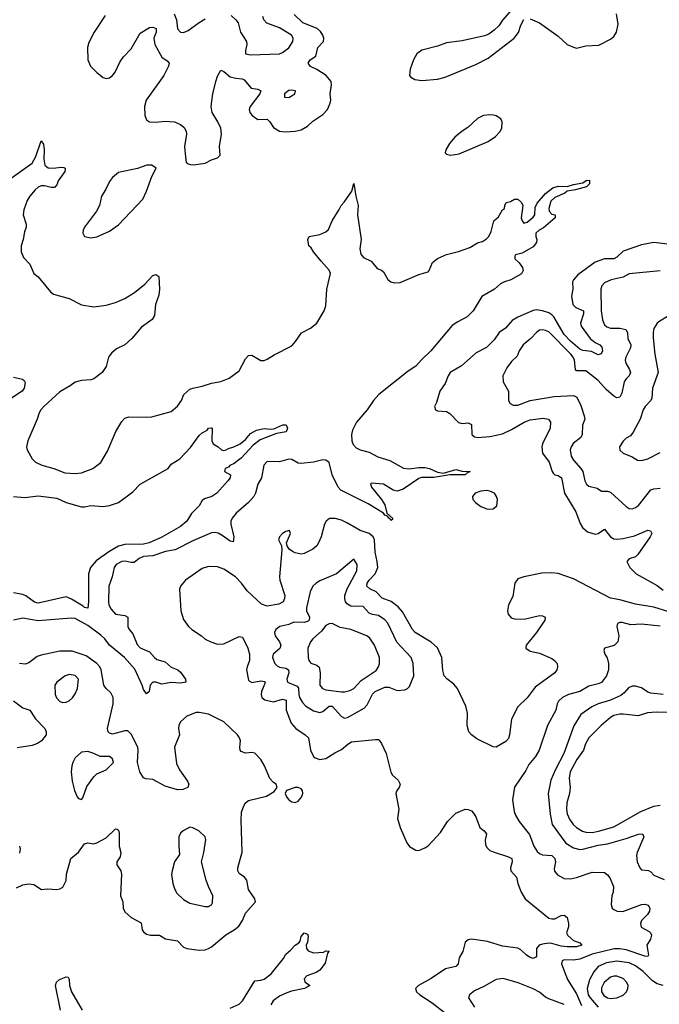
# Model space of a CAD drawing. Header units: inches. Extents: x 1603819 to 1745079, y 385938 to 533966.
# Tile 55 of 256: x 1642850 to 1646985, y 412649 to 419010. Entities that reach past the tile are written whole.
import ezdxf

# ---------------------------------------------------------------- set-up
doc = ezdxf.new("R2010")
doc.units = ezdxf.units.IN
doc.header["$MEASUREMENT"] = 0
doc.layers.add('B6441', color=7, linetype='Continuous')

msp = doc.modelspace()

# ---------------------------------------------------------------- linework, layer by layer
at = {"layer": 'B6441', "color": 5}
for points, elevation in [([(1643402.9, 419037.1), (1643331.8, 418930), (1643297.7, 418862.2), (1643288.7, 418830), (1643291.5, 418751.6), (1643308.4, 418710), (1643350, 418668.4), (1643390, 418637.1), (1643410, 418630.4), (1643430, 418635.3), (1643450, 418649), (1643466.6, 418670), (1643499.8, 418740.2), (1643520.5, 418770), (1643570, 418822.3), (1643630, 418922.3), (1643690, 418958.7), (1643710, 418962), (1643732.9, 418952.9), (1643732, 418930), (1643718.5, 418890), (1643724.6, 418850), (1643769, 418769), (1643804.4, 418744.5), (1643815.9, 418730), (1643811.5, 418710), (1643782.2, 418650), (1643667.6, 418490), (1643656.6, 418450), (1643659.3, 418390), (1643670, 418363.7), (1643690, 418349.2), (1643730, 418348.3), (1643790, 418354.7), (1643850, 418350.3), (1643890, 418333.7), (1643913.2, 418313.2), (1643926, 418290), (1643929, 418270), (1643916.5, 418190), (1643922.8, 418122.8), (1643927.3, 418090), (1643939.8, 418079.8), (1643954, 418074), (1643973.4, 418073.4), (1644050, 418083.6), (1644090, 418104.6), (1644130, 418117), (1644145.7, 418134.3), (1644142.5, 418190), (1644153.9, 418270), (1644150, 418309.3), (1644130.9, 418350.9), (1644095.1, 418410), (1644087.3, 418450), (1644098.4, 418530), (1644118.3, 418610), (1644130, 418645.3), (1644150, 418684.4), (1644170, 418674.9), (1644210, 418641.8), (1644247.8, 418632.2), (1644288.8, 418628.8), (1644302.3, 418622.3), (1644347.5, 418567.5), (1644390, 418560.7), (1644410.1, 418550.1), (1644401.7, 418530), (1644339.6, 418450), (1644334.6, 418430), (1644338.7, 418410), (1644353.2, 418390), (1644390, 418365.7), (1644450, 418367.3), (1644468.2, 418350), (1644490, 418312.9), (1644529.5, 418289.5), (1644566.1, 418286.1), (1644630, 418290.1), (1644670, 418297.7), (1644710, 418322.3), (1644744.7, 418355.3), (1644810, 418397.4), (1644839.1, 418430), (1644857.7, 418470), (1644860.6, 418490), (1644856.8, 418530), (1644865.3, 418590), (1644863.8, 418610), (1644832, 418650), (1644770, 418689), (1644730, 418707.4), (1644714.5, 418730), (1644728.3, 418750), (1644764.6, 418775.4), (1644777, 418830), (1644814.4, 418870), (1644817, 418890), (1644810, 418909.6), (1644793.8, 418933.8), (1644773.5, 418953.5), (1644680.3, 418990), (1644624.4, 419044.4)], 420), ([(1643848.5, 419048.5), (1643864.7, 419010), (1643871.3, 418951.3), (1643890, 418930.3), (1643910, 418927.8), (1643939.6, 418940.4), (1644010, 418992.9), (1644050, 419015.3)], 440), ([(1644216.3, 419036.3), (1644247.7, 419010), (1644262, 418990), (1644278.4, 418930), (1644316.4, 418870), (1644317.6, 418850), (1644308.9, 418810), (1644310.6, 418790), (1644342.9, 418782.9), (1644530, 418789.2), (1644550, 418797.2), (1644590, 418829.2), (1644615.3, 418870), (1644618.2, 418890), (1644607.1, 418910), (1644530, 418957.3), (1644447.8, 418987.8), (1644427.7, 419010), (1644422, 419030)], 440), ([(1646018.5, 419061.5), (1645970, 419006.3), (1645946.7, 418970), (1645917.1, 418942.9), (1645882.6, 418917.5), (1645854.4, 418905.6), (1645710, 418874.2), (1645610, 418861.2), (1645550, 418838.5), (1645450, 418812.5), (1645418, 418790), (1645396.8, 418750), (1645373.8, 418690), (1645370.3, 418650.3), (1645378.7, 418638.7), (1645404.1, 418624.1), (1645450, 418618), (1645550, 418626.4), (1645600.8, 418639.2), (1645798.5, 418721.5), (1645878.9, 418761.1), (1646046.6, 418890), (1646073.6, 418926.4), (1646090, 418974), (1646109.7, 419010.3)], 420), ([(1646150, 419014.9), (1646210, 418988.9), (1646330, 418902.6), (1646390, 418850.4), (1646430, 418832.2), (1646450, 418827), (1646510, 418840.2), (1646594.3, 418845.7), (1646670, 418884.2), (1646690, 418902), (1646707.6, 418930), (1646719.3, 418980.7), (1646708.7, 419048.7)], 420), ([(1642750, 417953.1), (1642930, 418083.1), (1642954.7, 418125.3), (1642990, 418226.8), (1643005.2, 418205.2), (1643008.8, 418170), (1643006.3, 418110), (1643013, 418070), (1643033.5, 418053.5), (1643070, 418050.3), (1643117.4, 418057.4), (1643134.8, 418054.8), (1643144, 418050), (1643144.5, 418044.5), (1643142.6, 418030), (1643099.5, 417970), (1643090, 417943.7), (1643074.8, 417925.2), (1643054.9, 417925.1), (1643010, 417936.5), (1642990, 417935.8), (1642970, 417928.2), (1642950, 417911.3), (1642915.6, 417870), (1642898.7, 417841.3), (1642877.6, 417782.4), (1642872.6, 417750), (1642892.5, 417690), (1642893.1, 417670), (1642881, 417639), (1642872.5, 417590), (1642859.1, 417550), (1642858.9, 417510), (1642874.3, 417474.3), (1642916.8, 417430), (1642941.7, 417370), (1642970, 417349.1), (1643050, 417251.4), (1643070, 417236), (1643170, 417208.5), (1643248.9, 417168.9), (1643330, 417155.5), (1643410, 417165.7), (1643470, 417182), (1643530, 417208.7), (1643591.8, 417248.2), (1643658.2, 417301.8), (1643710, 417356.4), (1643730, 417364), (1643750.4, 417350), (1643753.4, 417270), (1643750.3, 417230), (1643728.9, 417170), (1643721.7, 417098.3), (1643707.5, 417072.5), (1643637.2, 417022.8), (1643574.9, 416950), (1643530.3, 416910), (1643475.9, 416884.1), (1643444, 416856), (1643423.6, 416830), (1643408.5, 416770), (1643383.8, 416730), (1643330, 416689.8), (1643310, 416684.2), (1643250, 416679.8), (1643210, 416668.8), (1643176.1, 416643.9), (1643110, 416606.2), (1643006, 416510), (1642986.5, 416490), (1642976.1, 416470), (1642963.9, 416430), (1642902.2, 416290), (1642894.9, 416250), (1642899, 416230), (1642930, 416172.7), (1642952, 416152.1), (1642992.6, 416132.6), (1643071.1, 416111.1), (1643143, 416083), (1643210, 416077.8), (1643250, 416083.5), (1643323.6, 416110), (1643374.3, 416150), (1643418.6, 416221.4), (1643472.8, 416350), (1643510, 416414.8), (1643530, 416436.3), (1643556.2, 416443.8), (1643670, 416441.1), (1643704.8, 416444.8), (1643830, 416478), (1643870, 416513.7), (1643896.4, 416550), (1643912.3, 416587.7), (1643950, 416622), (1643970, 416630.4), (1644030, 416641.3), (1644090, 416662.6), (1644150, 416673.1), (1644205.3, 416694.7), (1644270, 416742.4), (1644310, 416819.1), (1644330, 416839.5), (1644350, 416842), (1644410, 416807.8), (1644430, 416808), (1644450, 416815.8), (1644495.4, 416844.6), (1644610, 416903.6), (1644633.7, 416930), (1644672.4, 416987.6), (1644730, 417017.3), (1644770.6, 417049.4), (1644818, 417130), (1644830, 417161), (1644836.5, 417270), (1644858.3, 417370), (1644851.3, 417391.3), (1644798, 417450), (1644749.7, 417510), (1644735.1, 417535.1), (1644719.3, 417550), (1644712.7, 417590), (1644722, 417610), (1644790, 417623.1), (1644830, 417639.3), (1644845.7, 417654.3), (1644870, 417710.8), (1644916.1, 417783.9), (1644927.6, 417810), (1644948.2, 417831.8), (1644997.5, 417902.5), (1645010, 417950.8), (1645023, 417870), (1645038, 417810), (1645033.4, 417750), (1645057.7, 417590), (1645049, 417530), (1645054.4, 417494.4), (1645073.1, 417473.1), (1645122.8, 417450), (1645162, 417402), (1645190, 417391.3), (1645201.4, 417381.4), (1645230, 417331.3), (1645250, 417316), (1645270, 417311), (1645310, 417311.3), (1645430, 417364), (1645490, 417382), (1645498, 417390), (1645518.4, 417441.6), (1645550, 417467.7), (1645610, 417493), (1645687, 417513), (1645760.8, 417539.2), (1645810, 417567.7), (1645842.4, 417577.6), (1645866.7, 417593.3), (1645882, 417610), (1645897.7, 417642.3), (1645916, 417710), (1645944.6, 417735.4), (1645970, 417780.7), (1645984, 417790), (1645985.6, 417810), (1645995.3, 417830), (1646023.7, 417836.3), (1646048, 417850), (1646070, 417851), (1646094, 417830), (1646102, 417810), (1646090.8, 417730), (1646097.3, 417710), (1646110, 417694.8), (1646130, 417702), (1646170, 417734.4), (1646179.8, 417750), (1646183.1, 417796.9), (1646195.4, 417824.6), (1646250, 417887), (1646297.3, 417922.7), (1646330, 417934.9), (1646390, 417932.3), (1646430, 417946), (1646490, 417956.9), (1646511.7, 417971.7), (1646532.4, 417972.4), (1646533.8, 417950), (1646514.4, 417930), (1646442, 417910), (1646390, 417902.9), (1646373.4, 417890), (1646310, 417861.6), (1646283.2, 417836.8), (1646270.3, 417790.3), (1646273, 417773), (1646290, 417753), (1646311.3, 417750), (1646310.8, 417730), (1646235.2, 417664.8), (1646207, 417650), (1646186.4, 417630), (1646186.8, 417610), (1646193.4, 417590), (1646190.5, 417570.5), (1646170, 417541.6), (1646098.8, 417501.2), (1646055.5, 417490), (1646050, 417481.2), (1646050, 417464.4), (1646078.6, 417438.6), (1646099.6, 417410), (1646104, 417390), (1646092.9, 417367.1), (1646024.6, 417330), (1645983.4, 417316.6), (1645957.5, 417302.5), (1645918.3, 417270), (1645838.3, 417221.7), (1645782.5, 417130), (1645743.5, 417090), (1645681.6, 417058.4), (1645645.4, 417034.6), (1645508.3, 416870), (1645446.8, 416813.2), (1645410, 416770.5), (1645361.4, 416738.6), (1645170.8, 416589.2), (1645137.2, 416550), (1645096.3, 416490), (1645027.5, 416410), (1645001.3, 416358.7), (1644994.8, 416330), (1644996.2, 416290), (1645005.6, 416265.6), (1645024.6, 416244.6), (1645050.5, 416230.5), (1645110, 416216.4), (1645166.2, 416186.2), (1645242.5, 416162.5), (1645331.8, 416111.8), (1645367.7, 416107.7), (1645430, 416117.9), (1645470, 416117.6), (1645498.7, 416110), (1645550, 416086.5), (1645590, 416080.3), (1645670, 416104.4), (1645710, 416093.1), (1645761, 416090), (1645739.8, 416080.2), (1645730, 416068.8), (1645630.7, 416069.3), (1645527.1, 416052.9), (1645447.8, 416052.2), (1645430, 416046.8), (1645330, 415977.5), (1645290, 415963.9), (1645264.8, 415970), (1645202, 416010), (1645123.4, 416016.6), (1645117.3, 416010), (1645124, 415990), (1645190, 415910.2), (1645210, 415875.8), (1645222.8, 415822.8), (1645259.1, 415790), (1645259.8, 415780.2), (1645250, 415774), (1645245.4, 415785.4), (1645234, 415790), (1645235.3, 415795.3), (1645230, 415794), (1645225.1, 415805.1), (1645210, 415809.7), (1645201.5, 415821.4), (1645102.5, 415882.5), (1644925.6, 415970), (1644909.9, 415990), (1644871, 416070), (1644851.7, 416150), (1644830, 416165.2), (1644810, 416166.4), (1644750, 416152.1), (1644670, 416143.4), (1644650, 416144), (1644610, 416168), (1644590, 416169.9), (1644530, 416154.5), (1644450, 416156.4), (1644428.8, 416131.2), (1644412.9, 416050), (1644389.2, 416010), (1644374.9, 415950), (1644363.6, 415930), (1644329.2, 415890), (1644250, 415821.3), (1644223, 415790), (1644215.1, 415770), (1644214.5, 415750), (1644234.2, 415670), (1644230, 415637.6), (1644210, 415640.3), (1644158.6, 415678.6), (1644132.4, 415692.4), (1644110, 415697.1), (1644090, 415695.3), (1643970, 415643.1), (1643854.6, 415585.4), (1643793.3, 415573.3), (1643710, 415546.3), (1643650, 415542.2), (1643623.5, 415530), (1643590, 415502.7), (1643570, 415502.4), (1643531.7, 415511.7), (1643511.3, 415510), (1643474.9, 415490), (1643461.6, 415470), (1643447.2, 415410), (1643426, 415350), (1643423.6, 415250), (1643427.3, 415230), (1643442.2, 415202.2), (1643470, 415168.3), (1643530, 415159.8), (1643550.1, 415150.1), (1643548.6, 415088.6), (1643558.5, 415070), (1643582.6, 415042.6), (1643610, 414973.5), (1643630, 414951.4), (1643690, 414926), (1643720.9, 414890), (1643737.6, 414877.5), (1643790, 414861), (1643830, 414826.1), (1643872.9, 414810), (1643890, 414794.9), (1643922.6, 414750), (1643924.9, 414730), (1643890, 414724.1), (1643830, 414728.1), (1643770, 414716.4), (1643730, 414729.8), (1643710, 414729.7), (1643694.4, 414710), (1643686.4, 414670), (1643670, 414655.1), (1643650, 414682.4), (1643642.3, 414710), (1643593.9, 414813.9), (1643528.2, 414890), (1643431.7, 414970), (1643400.7, 415010), (1643374.6, 415034.6), (1643290, 415097), (1643210, 415141.5), (1643184.2, 415144.2), (1642970, 415126.4), (1642870, 415144.5), (1642810, 415129.9)], 380), ([(1647057.7, 417557.7), (1646949.3, 417570.7), (1646870, 417554.4), (1646750, 417513.8), (1646710, 417474.8), (1646690, 417464.2), (1646630, 417464.1), (1646570, 417442.6), (1646459, 417361), (1646430.2, 417330), (1646424.4, 417315.6), (1646425.5, 417270), (1646416, 417224), (1646425.3, 417170), (1646444.5, 417150), (1646493.7, 417130), (1646495.3, 417110), (1646475.5, 417050), (1646479.2, 417030), (1646537.2, 416950), (1646570, 416925.3), (1646600.3, 416910), (1646613.9, 416893.9), (1646616.5, 416870), (1646609, 416851), (1646590, 416844.5), (1646546.7, 416866.7), (1646490, 416872.8), (1646470, 416882.4), (1646410, 416932.8), (1646370, 416976.3), (1646302, 417090), (1646290, 417102.7), (1646270, 417115.3), (1646230, 417128.4), (1646190, 417134.7), (1646170, 417130.4), (1646071.1, 417088.9), (1646032.8, 417067.2), (1645990, 417016.8), (1645950.1, 416989.9), (1645918.1, 416941.9), (1645867.3, 416892.7), (1645801.3, 416858.7), (1645706.1, 416773.9), (1645631.8, 416730), (1645619.2, 416710), (1645599.5, 416660.5), (1645566, 416610), (1645543.9, 416536.1), (1645530.8, 416510), (1645538.8, 416490), (1645550, 416483), (1645610, 416479.1), (1645630, 416464.9), (1645687.5, 416407.5), (1645710, 416402), (1645750, 416405), (1645770, 416395.3), (1645771.8, 416330), (1645790, 416314.3), (1645810, 416310.2), (1645890, 416317.5), (1645970, 416333.8), (1646030, 416362.5), (1646110.9, 416410), (1646150, 416425.6), (1646234.8, 416434.8), (1646268.4, 416428.4), (1646280.7, 416410), (1646279.4, 416370), (1646229.1, 416270), (1646224.7, 416250), (1646229.1, 416210), (1646271.9, 416151.9), (1646291.3, 416091.3), (1646299.5, 416079.5), (1646310, 416070.2), (1646330, 416065.3), (1646352.7, 416050), (1646372.1, 415950), (1646445.3, 415830), (1646474.1, 415754.1), (1646488.9, 415728.9), (1646521.1, 415701.1), (1646570, 415687.2), (1646590, 415690.4), (1646630, 415719.5), (1646669, 415669), (1646690, 415656.1), (1646710, 415653.6), (1646750, 415657.5), (1646823.7, 415676.3), (1646910, 415711.8), (1646928, 415708), (1646936.4, 415690), (1646925.7, 415670), (1646844.7, 415555.3), (1646830, 415539.7), (1646790, 415527), (1646774.9, 415510), (1646794.3, 415470), (1646836, 415430), (1646970, 415353.7), (1647010, 415324.5)], 420), ([(1646990, 417387.1), (1646790, 417368.8), (1646750, 417347.4), (1646673.4, 417330), (1646630.4, 417310), (1646612.9, 417290), (1646606.3, 417270), (1646608.9, 417128.9), (1646618, 417070), (1646630, 417038.4), (1646645.2, 417025.2), (1646670, 417017.3), (1646730, 417018.1), (1646767.4, 417007.4), (1646779.2, 416990), (1646780.1, 416950), (1646801, 416910), (1646799.4, 416890), (1646767.8, 416830), (1646763.8, 416810), (1646767.7, 416790), (1646791.8, 416750), (1646798.2, 416730), (1646790.2, 416710), (1646769.6, 416690.4), (1646756.6, 416670), (1646743.1, 416596.9), (1646730, 416571.3), (1646710, 416566.4), (1646690, 416578.8), (1646640.9, 416620.9), (1646590, 416678.5), (1646510, 416741.4), (1646450, 416741.5), (1646442.8, 416750), (1646436.6, 416810), (1646427.9, 416830), (1646412.2, 416850), (1646270, 416992.4), (1646250, 417002.8), (1646230, 417006.6), (1646210, 417003.1), (1646190.3, 416990), (1646153.4, 416950), (1646103.6, 416910), (1646079.1, 416870), (1646064.8, 416835.2), (1646030, 416801.6), (1645999.1, 416760.9), (1645972.2, 416710), (1645976.4, 416670), (1646010.2, 416610), (1646010.3, 416550), (1646020.4, 416530), (1646039.3, 416519.3), (1646070, 416519.1), (1646150.2, 416550.2), (1646305, 416575), (1646430, 416582.4), (1646452.2, 416572.2), (1646476.8, 416516.8), (1646499.7, 416450), (1646502.4, 416430), (1646489, 416390), (1646486.3, 416330), (1646478, 416310), (1646427.9, 416272.1), (1646414, 416250), (1646409.2, 416230), (1646415.5, 416190), (1646430, 416164.2), (1646478.3, 416110), (1646490.2, 416090.2), (1646504.1, 416030), (1646512.9, 416010), (1646530, 415996.5), (1646582.5, 415982.5), (1646610, 415964.9), (1646650, 415965), (1646670, 415957.5), (1646770, 415864.9), (1646790, 415852), (1646810, 415850.3), (1646830, 415857.4), (1646850, 415871.8), (1646930, 415972), (1646950, 415978.7), (1646990, 415982.6)], 440), ([(1647044, 417096), (1646981.1, 417058.9), (1646970, 417048.7), (1646950, 417015.3), (1646943.8, 416990), (1646944.4, 416955.6), (1646956.5, 416850), (1646977.2, 416730), (1646941.1, 416630), (1646935.6, 416564.4), (1646930.8, 416549.2), (1646892.4, 416510), (1646879.7, 416490), (1646860.2, 416430), (1646815.3, 416344.7), (1646797.6, 416322.4), (1646770, 416305.6), (1646750, 416286.6), (1646728.2, 416250), (1646728.4, 416228.4), (1646750.4, 416210.4), (1646810, 416184.9), (1646844.4, 416164.4), (1646870, 416161.1), (1646910, 416172.8), (1646990, 416214.3)], 460), ([(1642810, 416699.5), (1642868.6, 416688.6), (1642879.5, 416679.5), (1642886, 416666), (1642878.3, 416630), (1642865.7, 416610), (1642784.6, 416555.4)], 360), ([(1642810, 415929), (1642883.4, 415923.4), (1642970, 415934), (1643090, 415919), (1643150, 415890.3), (1643250, 415863), (1643270, 415862), (1643310.4, 415870.4), (1643390, 415864.9), (1643430, 415870.4), (1643490, 415890.7), (1643581.1, 415958.9), (1643629.3, 416010), (1643809.6, 416110.4), (1643830, 416138.8), (1643886.5, 416173.5), (1643953.7, 416246.3), (1644010, 416322.8), (1644030, 416341), (1644062, 416358), (1644070, 416371), (1644090, 416374), (1644094, 416370), (1644092, 416290), (1644102, 416270), (1644134, 416250), (1644154, 416230), (1644166.8, 416226.8), (1644186, 416230), (1644200.2, 416239.8), (1644234, 416250), (1644274.5, 416270), (1644310, 416297.1), (1644343.1, 416336.9), (1644381.2, 416358.8), (1644430, 416369.1), (1644470, 416363.6), (1644493.1, 416366.9), (1644552.2, 416392.2), (1644572.8, 416392.8), (1644582, 416370), (1644571.7, 416348.3), (1644510, 416336.9), (1644404, 416296), (1644359.1, 416260.9), (1644282.5, 416177.5), (1644237.3, 416142.7), (1644207.7, 416130), (1644200.7, 416119.3), (1644178, 416110), (1644174, 416090), (1644214, 416070), (1644211.3, 416050), (1644196, 416030), (1644124.7, 415950), (1644092, 415930), (1644045.8, 415914.2), (1644030, 415904), (1644010.5, 415870), (1643960.2, 415819.8), (1643930.2, 415770), (1643890, 415734.7), (1643770, 415665.8), (1643688.2, 415630), (1643650, 415622.6), (1643530, 415620.2), (1643490, 415608.9), (1643427, 415573), (1643345.4, 415514.6), (1643308.5, 415470), (1643294.4, 415430), (1643295.8, 415250), (1643290, 415209), (1643270, 415212.3), (1643261.7, 415221.7), (1643186.2, 415266.2), (1643150, 415280.8), (1642970, 415240.4), (1642946.6, 415246.6), (1642890, 415287.1), (1642870, 415296.4), (1642810, 415308.2)], 360), ([(1647045.3, 415185.3), (1646950, 415213.7), (1646830, 415233.1), (1646730, 415262.3), (1646670, 415273.3), (1646430, 415398.4), (1646330, 415431.9), (1646290, 415436.2), (1646226.1, 415433.9), (1646108.6, 415411.4), (1646070, 415397.7), (1646050.2, 415369.8), (1646037.3, 415282.7), (1646009.1, 415230), (1646003.5, 415190), (1646007.2, 415170), (1646026.4, 415146.4), (1646057.4, 415137.4), (1646120, 415140), (1646210, 415160.4), (1646230, 415159.1), (1646246, 415150), (1646244.9, 415130), (1646190.2, 415049.8), (1646124, 414970), (1646121, 414950), (1646150.5, 414930.5), (1646210, 414916.4), (1646290, 414882), (1646308, 414870), (1646324.4, 414850), (1646326.4, 414830), (1646321.3, 414810), (1646308.4, 414790), (1646182.9, 414697.1), (1646130, 414629.7), (1646070.3, 414570), (1646030.2, 414490), (1646017, 414390), (1646010, 414366), (1645992.7, 414347.3), (1645930, 414309.7), (1645910, 414312.6), (1645804.7, 414364.7), (1645769.8, 414389.8), (1645754.3, 414410), (1645743.1, 414450), (1645745.8, 414530), (1645734.9, 414574.9), (1645679.8, 414690), (1645657.4, 414717.5), (1645611.6, 414751.7), (1645594.8, 414770), (1645586, 414806), (1645579.2, 414890), (1645550, 414950.8), (1645510, 414987.5), (1645406.8, 415050), (1645389.9, 415069.9), (1645324.8, 415184.8), (1645296.3, 415216.3), (1645250.8, 415250.8), (1645193.1, 415273.2), (1645153.5, 415313.5), (1645113.2, 415333.2), (1645093.1, 415350), (1645095.4, 415370), (1645108.4, 415390), (1645148.6, 415430), (1645164.3, 415470), (1645161.9, 415510), (1645147.5, 415570), (1645144.4, 415650), (1645134.4, 415670), (1645110, 415690.4), (1645050, 415710.5), (1644970, 415758.2), (1644930, 415776.1), (1644890, 415788.1), (1644853.4, 415786.6), (1644830.4, 415770), (1644819.6, 415750), (1644799.5, 415670), (1644782.6, 415630), (1644770, 415611.8), (1644744.9, 415590), (1644690, 415560.7), (1644670, 415557.6), (1644630, 415566), (1644613.9, 415573.9), (1644592.3, 415590), (1644579.3, 415610), (1644576, 415630), (1644601.6, 415690), (1644594, 415710), (1644570, 415704.2), (1644550, 415690.9), (1644528.9, 415670), (1644523.7, 415650), (1644542, 415610), (1644545.3, 415585.3), (1644529.4, 415410), (1644531.8, 415390), (1644563.2, 415290), (1644561.8, 415270), (1644552.9, 415250), (1644525.6, 415234.4), (1644450, 415221.6), (1644412.9, 415232.9), (1644320.2, 415320.3), (1644283.6, 415370), (1644246.1, 415410), (1644170, 415460.8), (1644130, 415475.2), (1644070, 415477.6), (1644030, 415465.4), (1643921.1, 415390), (1643888.8, 415350), (1643884, 415330), (1643892.2, 415190), (1643910, 415135.5), (1643941.7, 415090), (1643962, 415070), (1644026.4, 415030), (1644050, 415007.6), (1644085.5, 414990), (1644130, 414975.4), (1644170, 414978.5), (1644270, 415026), (1644290, 415021.3), (1644324.7, 414950), (1644336.8, 414910), (1644335, 414870), (1644319.8, 414830), (1644317.3, 414810), (1644330, 414743.8), (1644335.4, 414735.4), (1644350, 414727.2), (1644410, 414738.8), (1644434, 414734), (1644436.5, 414730), (1644430.2, 414710.2), (1644412.9, 414670), (1644411, 414650), (1644416.5, 414630), (1644435.6, 414615.6), (1644490, 414602), (1644550, 414619.9), (1644573.1, 414613.1), (1644573.8, 414550), (1644605, 414465), (1644634.6, 414430), (1644695.8, 414390), (1644717.7, 414370), (1644729, 414290), (1644750, 414250.6), (1644761.2, 414241.2), (1644790, 414230.4), (1644830, 414235.8), (1644886.6, 414273.4), (1644930, 414294.7), (1644971.1, 414330), (1644995.9, 414344.1), (1645150, 414360.5), (1645170, 414358.8), (1645174.4, 414354.4), (1645190, 414334.8), (1645219.6, 414270), (1645248.4, 414148.4), (1645259.5, 414130), (1645297.4, 414097.4), (1645309.3, 414070), (1645303.6, 414050), (1645288.5, 414030), (1645281.7, 414010), (1645300.2, 413910), (1645293.4, 413850), (1645310, 413790.8), (1645351.8, 413691.8), (1645369, 413669), (1645410, 413643.7), (1645430, 413642), (1645470, 413659.5), (1645490, 413672.7), (1645570, 413758.3), (1645616.1, 413830), (1645670, 413883.2), (1645730, 413908.9), (1645750, 413907.4), (1645770, 413898), (1645784.3, 413884.3), (1645799.3, 413859.3), (1645825.2, 413790), (1645853, 413770), (1645868.5, 413750), (1645859, 413710), (1645861.1, 413681.1), (1645870, 413661.6), (1645890, 413642.6), (1645910, 413632.9), (1646010, 413601.2), (1646030.3, 413590), (1646032.6, 413570), (1646023.6, 413530), (1646025.8, 413510), (1646061.7, 413470), (1646070.2, 413430), (1646092.7, 413372.7), (1646117.7, 413330), (1646270, 413205.5), (1646290, 413200.2), (1646310, 413202), (1646350, 413223.1), (1646370, 413223.7), (1646390, 413210.4), (1646397.8, 413170), (1646396.8, 413150), (1646385.4, 413110), (1646392.4, 413092.4), (1646430, 413060.2), (1646470, 413045.5), (1646483.8, 413030), (1646450, 413019.3), (1646390, 413020.6), (1646350, 413024.3), (1646290, 413042.4), (1646270, 413044.1), (1646230, 413037.3), (1646207.2, 413030), (1646190.2, 413010), (1646190, 412959), (1646187.2, 412952.8), (1646170, 412945.4), (1646150, 412950.9), (1646125.8, 412965.8), (1646090, 413000.5), (1646070, 413011.1), (1645970, 413024), (1645874, 413054), (1645771.4, 413068.6), (1645750, 413065.1), (1645730.2, 413049.7), (1645714, 412990), (1645691.7, 412948.3), (1645683.6, 412910), (1645670, 412893.7), (1645602.8, 412877.1), (1645510, 412814.7), (1645428, 412770), (1645408.9, 412750), (1645415.6, 412730), (1645436.1, 412710), (1645517.3, 412657.3), (1645604.6, 412590)], 420), ([(1646990, 415091.7), (1646870, 415105.4), (1646801.4, 415101.4), (1646744.6, 415115.4), (1646730, 415116.3), (1646714.8, 415110), (1646710.4, 415090), (1646723.1, 415030), (1646716.3, 414990), (1646693, 414967), (1646631.3, 414950), (1646626, 414934), (1646633, 414910), (1646646.9, 414886.9), (1646655.2, 414850), (1646655.5, 414810), (1646643.1, 414770), (1646610, 414728.8), (1646590, 414718.9), (1646530, 414703.2), (1646470, 414670.7), (1646397.6, 414650), (1646358.4, 414630), (1646332.8, 414607.2), (1646323.6, 414590), (1646314.8, 414550), (1646262.2, 414450), (1646207.5, 414290), (1646184.7, 414250), (1646142, 414198), (1646121.6, 414158.4), (1646049.2, 414050.8), (1646035.6, 413970), (1646045.8, 413894.2), (1646055.2, 413870), (1646078, 413830), (1646146.1, 413746.1), (1646173.7, 413670), (1646195.6, 413635.6), (1646210, 413622.9), (1646230, 413614), (1646290, 413610.1), (1646310.1, 413590), (1646313.1, 413570), (1646304.3, 413524.3), (1646308.2, 413508.2), (1646325.7, 413485.7), (1646370, 413462), (1646410, 413459.7), (1646450, 413468), (1646550, 413502.8), (1646630, 413500.5), (1646650, 413485.5), (1646665.8, 413465.8), (1646689.1, 413410), (1646685.9, 413374.1), (1646677.3, 413350), (1646673.8, 413293.8), (1646680.5, 413270), (1646690, 413260.5), (1646711.3, 413250), (1646748.2, 413248.2), (1646870, 413292.9), (1646890, 413296.1), (1646913.1, 413290), (1646924.4, 413270), (1646920.8, 413250), (1646909.1, 413230), (1646870.3, 413190), (1646863.2, 413170), (1646867.9, 413147.9), (1646918.5, 413118.5), (1646928.7, 413110), (1646934.8, 413094.8), (1646927.9, 413070), (1646903.2, 413030), (1646914.8, 412965.2), (1646910, 412957.6), (1646890, 412959.9), (1646770, 413000.8), (1646730, 413007.8), (1646692.3, 413007.7), (1646550, 412972.6), (1646470, 412940.3), (1646430, 412934.6), (1646370, 412935.9), (1646357.6, 412930), (1646351.4, 412910), (1646390.1, 412810), (1646450, 412715.4), (1646481.5, 412641.5)], 440), ([(1642830, 413400.7), (1642870, 413420.7), (1642910, 413427.3), (1642942, 413422), (1642990.8, 413390.8), (1643030, 413394.9), (1643090, 413390.3), (1643110, 413394.9), (1643130, 413406), (1643150, 413447.7), (1643153.1, 413490), (1643181.2, 413590), (1643230, 413631.9), (1643270, 413686.2), (1643290, 413690.9), (1643330, 413684.9), (1643348.7, 413691.3), (1643410, 413723.8), (1643470, 413783.1), (1643481.1, 413781.1), (1643490, 413774.8), (1643494.1, 413754.1), (1643493.8, 413670), (1643504.3, 413630), (1643499.1, 413600.9), (1643478.6, 413570), (1643477.7, 413550), (1643503.6, 413510), (1643509.2, 413490), (1643502, 413350), (1643516, 413310), (1643520.2, 413270), (1643530, 413246.7), (1643570, 413210.3), (1643635.1, 413175.1), (1643642.4, 413130), (1643650, 413117.3), (1643670, 413102), (1643694.9, 413094.9), (1643754.6, 413094.6), (1643792.8, 413072.8), (1643870, 413058.4), (1643910, 413018.4), (1643930, 413009), (1644010, 412998.5), (1644050, 413001.5), (1644070, 413009), (1644090, 413020.2), (1644181.9, 413098.1), (1644237.7, 413130), (1644266.2, 413153.8), (1644289.8, 413190), (1644310, 413238), (1644373.6, 413310), (1644369.7, 413330), (1644328.8, 413390), (1644319.3, 413450), (1644304.4, 413470), (1644270, 413492.8), (1644259.3, 413510), (1644260.6, 413530), (1644288.1, 413631.9), (1644281.1, 413838.9), (1644284.7, 413890), (1644299.1, 413930), (1644309.8, 413950.1), (1644330, 413965.5), (1644446, 413994), (1644495.5, 414024.5), (1644515.3, 414050), (1644509, 414070), (1644490, 414082.7), (1644467, 414107), (1644433.3, 414190), (1644408.6, 414230), (1644370, 414270.5), (1644350, 414275.5), (1644310, 414271), (1644282.7, 414282.7), (1644275.7, 414290), (1644272.7, 414310), (1644278.5, 414350), (1644272.1, 414370), (1644258.5, 414390), (1644170, 414472.8), (1644070, 414522.2), (1644010, 414534.8), (1643990, 414533.5), (1643930, 414509.7), (1643890, 414474.7), (1643879.6, 414450), (1643877.7, 414430), (1643882.4, 414390), (1643851.9, 414310), (1643863.8, 414203.8), (1643882.8, 414162.8), (1643934.3, 414090), (1643943.7, 414070), (1643938, 414050), (1643904.2, 414035.8), (1643870, 414033.6), (1643790, 414058.8), (1643710, 414101.7), (1643665.6, 414105.6), (1643650, 414112.9), (1643626.6, 414150), (1643611.8, 414210), (1643616.5, 414290), (1643613.6, 414310), (1643570, 414394.6), (1643550, 414414.5), (1643530, 414416.2), (1643450, 414393.8), (1643430, 414400.2), (1643422.6, 414410), (1643419, 414430), (1643454.5, 414590), (1643454.3, 414630), (1643440.3, 414660.3), (1643408.9, 414688.9), (1643393.7, 414710), (1643376.4, 414810), (1643367.5, 414830), (1643349, 414850), (1643281, 414901), (1643189.9, 414929.9), (1643110, 414929.2), (1642990, 414905.4), (1642963.8, 414896.2), (1642910, 414854.5), (1642886.2, 414846.2), (1642849.9, 414849.9)], 420), ([(1647009.3, 414650.7), (1646930, 414658.2), (1646910, 414666.3), (1646870, 414693.5), (1646830, 414703.8), (1646810, 414703.5), (1646785.9, 414694.1), (1646758.5, 414661.5), (1646735.4, 414644.6), (1646670, 414613.1), (1646590, 414591), (1646548.2, 414570), (1646478.2, 414521.8), (1646432.3, 414447.7), (1646367.5, 414270), (1646313.3, 414166.7), (1646283.9, 414096.1), (1646265.4, 414010), (1646278.1, 413878.1), (1646292.8, 413810), (1646381.3, 413690), (1646430, 413659.3), (1646470, 413649.4), (1646490, 413650.1), (1646590, 413676.8), (1646650, 413686.3), (1646770, 413719.6), (1646849, 413749), (1646876.3, 413750), (1646885.2, 413730), (1646841.4, 413630), (1646838, 413610), (1646841.8, 413570), (1646858, 413530), (1646870, 413517), (1646913.9, 413513.9), (1646930, 413505.3), (1646950, 413483.9), (1647015.8, 413455.8)], 460), ([(1642810.1, 414610.1), (1642870, 414564.2), (1642915.2, 414550), (1642952.4, 414492.5), (1643011.9, 414430), (1643021.6, 414410), (1643021.8, 414390), (1642992.3, 414350), (1642966.4, 414333.6), (1642930, 414319.9), (1642834.6, 414305.4)], 420), ([(1647050, 414533.2), (1646963.4, 414536.7), (1646909, 414531), (1646848.6, 414511.4), (1646750, 414523), (1646730, 414523), (1646690, 414513.7), (1646670, 414502.2), (1646609.6, 414450.4), (1646529.7, 414370.3), (1646508.1, 414331.9), (1646494, 414290), (1646452.3, 414230), (1646408.6, 414150), (1646400.9, 414110), (1646408.8, 414048.8), (1646403.3, 414010), (1646386.2, 413950), (1646384.2, 413910), (1646390, 413878.7), (1646404.8, 413844.8), (1646428.1, 413810), (1646449.4, 413790), (1646487.1, 413767.1), (1646510, 413760.1), (1646550, 413758.9), (1646592.5, 413767.5), (1646690, 413795.2), (1646865.5, 413894.5), (1646950, 413929.4), (1646990, 413936.3)], 480), ([(1642848.8, 413670), (1642854.3, 413650), (1642850, 413626)], 420), ([(1644210, 412623), (1644270, 412650.2), (1644290, 412670.3), (1644370, 412800.7), (1644410, 412804.2), (1644430, 412811.5), (1644474.9, 412845.1), (1644554.8, 412945.2), (1644570, 412971.8), (1644601.6, 412998.4), (1644630, 413031.4), (1644654.2, 413045.8), (1644662.7, 413057.3), (1644670, 413086), (1644690, 413110.5), (1644710, 413102.8), (1644715.3, 413090), (1644711.7, 413050), (1644701.6, 413030), (1644703.8, 413010), (1644715.1, 412995.1), (1644750, 412981.1), (1644813.6, 412986.4), (1644830, 412994.9), (1644850, 412991), (1644840.9, 412979.1), (1644824.5, 412915.5), (1644790.4, 412870), (1644766.5, 412853.5), (1644706.3, 412833.7), (1644690, 412812.7), (1644694, 412794), (1644724.9, 412770), (1644690.7, 412750), (1644606.6, 412733.4), (1644577.4, 412722.6), (1644530, 412701.7), (1644489.4, 412670.6), (1644474, 412646)], 380), ([(1647010, 412769.9), (1646970, 412781), (1646939.8, 412799.8), (1646880.9, 412860.9), (1646830, 412898), (1646790, 412915.7), (1646710, 412928.5), (1646642.8, 412917.2), (1646590, 412892.1), (1646561.3, 412858.7), (1646533.3, 412806.7), (1646518.5, 412750), (1646525.6, 412710), (1646537.8, 412690), (1646589.6, 412630)], 460), ([(1643114, 412610), (1643082.3, 412770), (1643087.4, 412792.6), (1643107.6, 412810), (1643150, 412825.3), (1643164, 412824), (1643170, 412812), (1643173, 412770), (1643185.8, 412730), (1643253.7, 412610)], 380), ([(1646370, 412647.8), (1646270, 412684.7), (1646250, 412694.2), (1646210, 412726.4), (1646170, 412747.9), (1646072.5, 412787.5), (1645976.3, 412816.3), (1645930, 412809.7), (1645850, 412764), (1645790, 412736.3), (1645757.3, 412710), (1645750.6, 412690), (1645789.2, 412629.2)], 440)]:
    msp.add_lwpolyline(points, dxfattribs=dict(at, elevation=elevation))
for points, elevation in [([(1644610, 418555.1), (1644590, 418552.8), (1644562.4, 418530), (1644562.8, 418510), (1644590, 418507.4), (1644629.2, 418530), (1644632.7, 418550)], 440), ([(1645890, 418396.4), (1645847.9, 418392.1), (1645809.2, 418370.8), (1645746.3, 418313.7), (1645710, 418289.7), (1645663.1, 418250), (1645628, 418210), (1645604, 418170), (1645601, 418150), (1645610, 418141), (1645635.5, 418135.5), (1645690, 418144.2), (1645877.4, 418222.6), (1645924.9, 418255.1), (1645954.4, 418285.6), (1645966.9, 418310), (1645969.7, 418350), (1645959.6, 418370), (1645930, 418389.7), (1645913.1, 418393.1)], 420), ([(1643704, 418070), (1643671.3, 418070), (1643610.8, 418049.2), (1643490, 418022.6), (1643450, 417989.7), (1643430, 417964.2), (1643404.7, 417910), (1643379.7, 417870), (1643366.4, 417810), (1643347.2, 417772.8), (1643269.1, 417670), (1643261.1, 417650), (1643258.4, 417630), (1643268.7, 417608.7), (1643310, 417601.5), (1643350, 417608), (1643430, 417643.8), (1643490, 417685), (1643645.7, 417850), (1643670, 417902), (1643703.6, 417996.4), (1643731.5, 418051.5)], 420), ([(1645870, 415968.5), (1645830, 415963.7), (1645794.9, 415950), (1645777.4, 415930), (1645780.3, 415910), (1645797, 415890), (1645830, 415864.7), (1645870, 415850.2), (1645890, 415848.1), (1645910, 415850.3), (1645933.7, 415870), (1645938.4, 415910), (1645932.4, 415930), (1645918.8, 415950), (1645890, 415964.7)], 420), ([(1645010, 415524), (1644898.9, 415430), (1644790, 415383.9), (1644766.7, 415370), (1644746, 415350), (1644727.3, 415312.7), (1644704.6, 415210), (1644704, 415190), (1644722.7, 415150), (1644721.5, 415130), (1644715.6, 415124.4), (1644690, 415115.9), (1644623.3, 415116.7), (1644590, 415103.5), (1644531, 415089), (1644505.2, 415070), (1644496.9, 415050), (1644501.1, 415030), (1644530.5, 414990.5), (1644538.7, 414970), (1644532, 414948), (1644488.1, 414910), (1644485.4, 414890), (1644499.1, 414850), (1644515.3, 414835.3), (1644530, 414827.5), (1644570, 414820.1), (1644587.3, 414810), (1644590.6, 414790), (1644577.3, 414750), (1644582, 414730), (1644644.7, 414704.7), (1644651.7, 414691.7), (1644653.6, 414650), (1644659.2, 414630), (1644677.8, 414597.8), (1644697, 414577), (1644750, 414544.8), (1644790, 414534.3), (1644810, 414541.5), (1644850, 414574.8), (1644870, 414575.6), (1644930, 414508.2), (1644950, 414496.9), (1644970, 414502), (1645078, 414562), (1645095.5, 414584.5), (1645130, 414653.4), (1645148, 414670), (1645210, 414698.5), (1645237.1, 414697.1), (1645290, 414676.5), (1645338.8, 414681.2), (1645357.2, 414690), (1645370, 414702.8), (1645396.9, 414770), (1645393.8, 414850), (1645379.8, 414890), (1645288.5, 414988.5), (1645230, 415111.8), (1645210, 415132.3), (1645170, 415159.9), (1645130, 415167.5), (1645110, 415176.5), (1645070, 415218.3), (1644990, 415221.7), (1644970, 415233.3), (1644957.2, 415250), (1644951.6, 415270), (1644952.9, 415290), (1644966.1, 415333.9), (1645029.8, 415450), (1645030.8, 415490)], 440), ([(1644870, 415108.3), (1644850, 415107.1), (1644830, 415096), (1644800.9, 415059.1), (1644745.2, 415010), (1644729, 414990), (1644713.8, 414950), (1644714.4, 414890), (1644720.2, 414870), (1644732, 414852), (1644770, 414840.6), (1644786.7, 414826.7), (1644792.2, 414790), (1644790, 414711.3), (1644807, 414690), (1644830, 414681.2), (1644930, 414666.8), (1644950, 414668.5), (1644984.6, 414675.4), (1645010, 414688), (1645058.6, 414741.4), (1645154.2, 414805.8), (1645169.8, 414830), (1645176.1, 414850), (1645175.5, 414890), (1645142.9, 414970), (1645114.2, 415014.2), (1645095.1, 415030), (1644990, 415070.8), (1644922.4, 415082.4)], 460), ([(1643170, 414778.7), (1643144.9, 414770), (1643090.4, 414730), (1643078.4, 414710), (1643080.2, 414650), (1643087.9, 414627.9), (1643110, 414605.7), (1643130, 414599.5), (1643150, 414601.1), (1643170, 414610.4), (1643191.8, 414628.2), (1643210, 414655.5), (1643223.9, 414690), (1643230.9, 414750), (1643210, 414772.9)], 440), ([(1643290, 414282.7), (1643250, 414277.2), (1643210, 414241.2), (1643193.4, 414210), (1643188.2, 414190), (1643183.8, 414150), (1643190.6, 414090), (1643204, 414030), (1643221, 413990), (1643230, 413978), (1643250, 413971.3), (1643258, 413982), (1643285.1, 414054.9), (1643330, 414118.8), (1643350, 414137.3), (1643410, 414162.8), (1643456, 414210), (1643450, 414234), (1643430, 414249), (1643370, 414249), (1643330, 414269.3)], 440), ([(1644630, 414049.5), (1644576, 414030), (1644566, 414010), (1644574, 413990), (1644590.7, 413970), (1644610, 413957.1), (1644630, 413952.7), (1644650, 413960.5), (1644672.9, 413987.1), (1644680.9, 414010), (1644679.3, 414030), (1644670, 414041.2), (1644650, 414049.4)], 420), ([(1643950, 413794), (1643906, 413770), (1643890, 413754), (1643879.1, 413730), (1643878.4, 413670), (1643884.1, 413615.9), (1643851.6, 413568.4), (1643835.3, 413510), (1643832.1, 413487.9), (1643839.6, 413430), (1643852.7, 413390), (1643866.3, 413366.3), (1643910, 413325.3), (1643950, 413303.1), (1644050, 413280.5), (1644070, 413280.7), (1644089.5, 413290.5), (1644096.3, 413303.7), (1644098.9, 413350), (1644069.8, 413410), (1644056, 413450), (1644026, 413570), (1644040.9, 413630), (1644053.6, 413713.6), (1644048.7, 413730), (1644008, 413770), (1643970, 413789)], 440), ([(1646710, 412829.9), (1646690, 412829.8), (1646670, 412823.7), (1646628.1, 412790), (1646610, 412755.6), (1646610.7, 412730), (1646625.9, 412705.9), (1646650, 412691.3), (1646670, 412686.1), (1646710, 412689.5), (1646750, 412707.5), (1646771.7, 412728.3), (1646782.2, 412750), (1646783.1, 412770), (1646774.8, 412790), (1646750, 412814.6)], 480)]:
    msp.add_lwpolyline(points, close=True, dxfattribs=dict(at, elevation=elevation))

doc.saveas('drawing.dxf')
